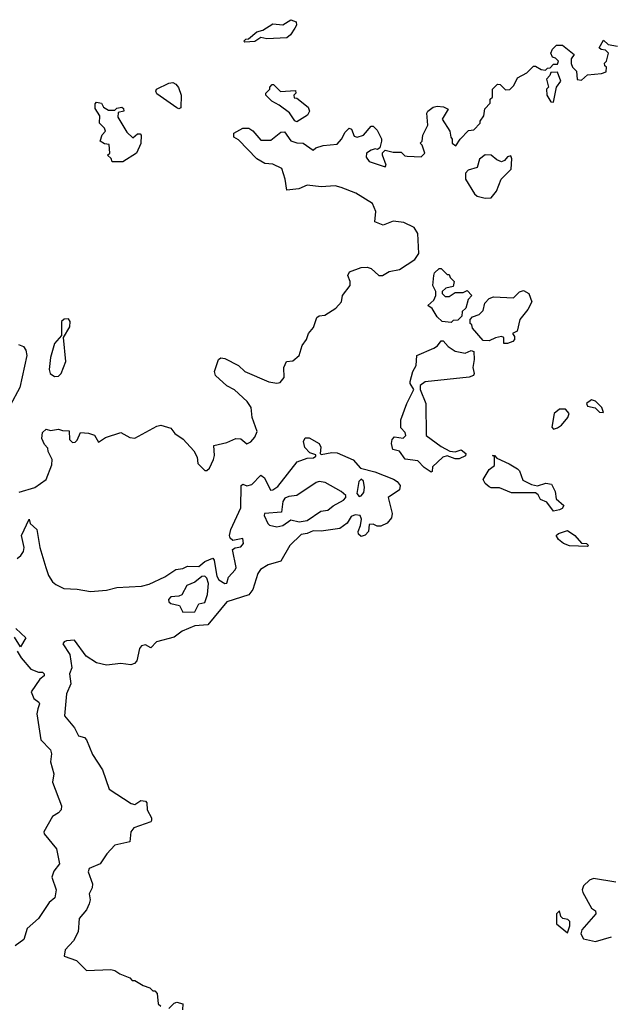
# Model space of a CAD drawing. Extents: x 2293830 to 2387798, y 66850 to 233222.
# Tile 144 of 192: x 2348951 to 2351899, y 175213 to 180132. Entities that reach past the tile are written whole.
import ezdxf

# ---------------------------------------------------------------- set-up
doc = ezdxf.new("R2010")
doc.units = 0

msp = doc.modelspace()

# ---------------------------------------------------------------- linework, layer by layer
at = {"layer": '0CON05XD'}
for points in [[(2350075, 180020), (2350070, 180025), (2350080, 180035), (2350092.5, 180037.5), (2350135, 180072.5), (2350165, 180080), (2350215, 180112.5), (2350265, 180107.5), (2350305, 180132.5), (2350331.7, 180121.7), (2350332.5, 180105), (2350325, 180090), (2350303, 180057), (2350285, 180042.5), (2350185, 180037.5), (2350155, 180043.3), (2350125, 180023.3), (2350075, 180020)], [(2348947.6, 177772.4), (2349026.7, 177795), (2349083.3, 177835), (2349111.7, 177908.3), (2349112.5, 177935), (2349092.5, 177975), (2349091.7, 177991.7), (2349075, 178010), (2349060.7, 178040.7), (2349065, 178070), (2349083, 178087), (2349105, 178080), (2349145, 178087.5), (2349165, 178080), (2349198.3, 178078.3), (2349200, 178035), (2349215, 178020), (2349228.3, 178021.7), (2349238.3, 178031.7), (2349255, 178070), (2349295, 178067.5), (2349325, 178057.5), (2349345, 178022.5), (2349380, 178045), (2349455, 178070), (2349500, 178045), (2349525, 178042.5), (2349635, 178102), (2349655, 178106), (2349705, 178092), (2349725.6, 178065.6), (2349767.1, 178037.1), (2349819.3, 177979.3), (2349836.4, 177946.4), (2349840, 177915), (2349875, 177880), (2349885, 177880), (2349898.3, 177891.7), (2349918, 177935), (2349923.8, 177955), (2349920, 178005), (2349985, 178020), (2350029.3, 178040.7), (2350055, 178038.8), (2350085, 178013.3), (2350105, 178023.3), (2350125, 178046.7), (2350135.7, 178075), (2350111.2, 178145), (2350106.7, 178195), (2350085.5, 178225.5), (2350023.4, 178283.4), (2349985, 178303.8), (2349927.5, 178355), (2349922.5, 178375), (2349942.5, 178435), (2349955, 178442.5), (2349975, 178440), (2350042.5, 178405), (2350074.3, 178374.3), (2350195, 178322.5), (2350235, 178316), (2350250.3, 178319.7), (2350271.2, 178345), (2350270, 178395), (2350282.5, 178425), (2350315, 178428.8), (2350345.6, 178454.4), (2350361.2, 178505), (2350382, 178535), (2350392.5, 178565), (2350417.1, 178595), (2350434, 178645), (2350445, 178652.5), (2350473.7, 178656.3), (2350529.2, 178690.8), (2350557.3, 178722.7), (2350561.4, 178755), (2350600.8, 178805), (2350600.8, 178825), (2350588, 178855), (2350597.7, 178872.3), (2350655, 178894), (2350685, 178896.2), (2350705, 178890), (2350743.3, 178855), (2350762.5, 178855), (2350795.4, 178874.6), (2350846.2, 178883.8), (2350922.5, 178935), (2350942.9, 178965), (2350938.9, 179065), (2350919.2, 179095), (2350869.1, 179119.1), (2350815, 179126.7), (2350765, 179106), (2350723.3, 179123.3), (2350728.8, 179175), (2350711.2, 179215), (2350628.8, 179265), (2350555, 179293.8), (2350525, 179302.5), (2350455, 179296.7), (2350385, 179306.2), (2350345, 179286.7), (2350285, 179280), (2350276.7, 179335), (2350259.1, 179389.1), (2350215, 179411.5), (2350174.2, 179414.2), (2350135, 179437.5), (2350043, 179533), (2350020, 179545), (2350020, 179565), (2350065, 179590), (2350095, 179590), (2350115, 179576.7), (2350155, 179530), (2350205, 179531.2), (2350255, 179571.2), (2350272.5, 179572.5), (2350305, 179527.5), (2350335, 179517.5), (2350366, 179516), (2350415, 179480), (2350428.3, 179491.7), (2350465, 179503.3), (2350535, 179510), (2350557.5, 179535), (2350575, 179570), (2350595, 179590), (2350607.5, 179585), (2350620.5, 179550.5), (2350635, 179546.2), (2350666.7, 179555), (2350705, 179600), (2350715, 179600), (2350735, 179580), (2350757, 179537), (2350757.5, 179525), (2350748.3, 179491.7), (2350736.7, 179483.3), (2350725, 179486.7), (2350705, 179480.6), (2350682.5, 179465), (2350680.4, 179445), (2350695, 179424.4), (2350775, 179397.5), (2350780, 179405), (2350762.5, 179455), (2350762.5, 179467.5), (2350775, 179480), (2350815, 179470), (2350855, 179470), (2350873, 179453), (2350885, 179450), (2350955, 179447.5), (2350972.5, 179465), (2350960, 179505), (2350950, 179515), (2350960, 179525), (2350962.5, 179555), (2350987.5, 179605), (2350983.3, 179665), (2350987.5, 179675), (2351013.9, 179696.1), (2351035, 179700), (2351066.7, 179696.7), (2351090, 179685), (2351060, 179635), (2351097.5, 179575), (2351102.5, 179545), (2351110, 179535), (2351110, 179515), (2351128.3, 179501.7), (2351150, 179535), (2351191.7, 179578.3), (2351218.3, 179581.7), (2351250, 179615), (2351250, 179625), (2351267, 179653), (2351273, 179687), (2351300, 179715), (2351300, 179735), (2351310, 179745), (2351310, 179785), (2351335, 179810), (2351348.3, 179808.3), (2351375, 179782.5), (2351397, 179783), (2351417, 179803), (2351435, 179842.5), (2351483, 179867), (2351515, 179900), (2351525, 179900), (2351553, 179883), (2351575, 179880), (2351585, 179890), (2351598.3, 179891.7), (2351615, 179910), (2351635, 179910), (2351640, 179925), (2351625, 179940), (2351610, 179945), (2351602.5, 179965), (2351610, 179985), (2351630, 180005), (2351660, 180005), (2351718.3, 179958.3), (2351703, 179937), (2351703, 179913), (2351710, 179895), (2351730, 179875), (2351733, 179833), (2351755, 179830), (2351785, 179857.5), (2351855, 179863.3), (2351878.3, 179871.7), (2351880, 179895), (2351871.7, 179901.7), (2351870, 179915), (2351880, 179925), (2351890, 179965), (2351875, 179980), (2351853, 179983), (2351842.5, 179992.5), (2351865, 180030), (2351888.3, 180008.3), (2351935, 180000)], [(2351615, 179720), (2351630, 179795), (2351652.5, 179825), (2351635, 179870), (2351601.7, 179868.3), (2351597, 179853), (2351580, 179835), (2351590, 179795), (2351580, 179785), (2351582.5, 179755), (2351601.7, 179721.7), (2351615, 179720)], [(2349745, 179687.5), (2349735, 179692.5), (2349635, 179762.5), (2349630, 179775), (2349633.3, 179785), (2349695, 179816), (2349715, 179818), (2349730.5, 179810.5), (2349743.9, 179793.9), (2349756.2, 179755), (2349755, 179692.5), (2349745, 179687.5)], [(2350335, 179622.5), (2350325, 179627.5), (2350297.3, 179667.3), (2350246.1, 179706.1), (2350210, 179725), (2350180, 179755), (2350180, 179765), (2350200, 179785), (2350200, 179795), (2350211.7, 179808.3), (2350218.3, 179808.3), (2350253, 179773), (2350328.3, 179778.3), (2350330, 179765), (2350320, 179755), (2350321.7, 179741.7), (2350335, 179740), (2350390, 179695), (2350397.5, 179675), (2350387.5, 179655), (2350335, 179622.5)], [(2349411.7, 179421.7), (2349408.3, 179438.3), (2349390, 179455), (2349400, 179465), (2349398.3, 179508.3), (2349375, 179512.5), (2349352.5, 179525), (2349363, 179557), (2349380, 179575), (2349375, 179590), (2349350, 179615), (2349351.7, 179651.7), (2349328.3, 179688.3), (2349328.3, 179711.7), (2349335, 179720), (2349360, 179715), (2349370, 179695), (2349395, 179680), (2349425, 179680), (2349435, 179690), (2349460, 179695), (2349468.3, 179688.3), (2349470, 179675), (2349441.7, 179668.3), (2349440, 179645), (2349485, 179570), (2349515, 179542.5), (2349538.3, 179561.7), (2349551.7, 179561.7), (2349557.5, 179555), (2349555.7, 179514.3), (2349533.3, 179465), (2349465, 179422.5), (2349411.7, 179421.7)], [(2351275, 179241.2), (2351305, 179243.3), (2351330, 179275), (2351354, 179335), (2351404.2, 179385), (2351408.1, 179438.1), (2351402, 179452), (2351385, 179448), (2351370.3, 179429.7), (2351355, 179422.5), (2351332.7, 179432.7), (2351305, 179456.2), (2351275, 179456.7), (2351246.7, 179435), (2351235, 179393.3), (2351189.3, 179380.7), (2351176.2, 179365), (2351175.8, 179335), (2351221.7, 179261.7), (2351235, 179251.2), (2351275, 179241.2)], [(2351105, 178620), (2351060, 178625), (2351035, 178647.5), (2351009.5, 178689.5), (2350987.5, 178705), (2351018, 178732), (2351027.5, 178755), (2351027.5, 178775), (2351013.3, 178805), (2351017.5, 178855), (2351021.7, 178868.3), (2351045, 178890), (2351055, 178890), (2351085, 178860), (2351095, 178860), (2351100, 178845), (2351120, 178825), (2351115, 178800), (2351078.3, 178791.7), (2351060, 178775), (2351060, 178765), (2351075, 178750), (2351095, 178750), (2351125, 178770), (2351165, 178770), (2351185, 178780), (2351207.5, 178755), (2351190, 178735), (2351178.3, 178691.7), (2351160, 178675), (2351158.3, 178651.7), (2351138.3, 178631.7), (2351115, 178630), (2351105, 178620)], [(2351385, 178514), (2351367.5, 178515), (2351367.5, 178545), (2351355, 178550), (2351326.1, 178543.9), (2351295, 178527.5), (2351265, 178530), (2351211.7, 178591.7), (2351208.3, 178608.3), (2351200, 178615), (2351200, 178635), (2351211.7, 178648.3), (2351245, 178660), (2351265, 178680), (2351273, 178717), (2351295, 178740), (2351315, 178747.5), (2351415, 178743.3), (2351445, 178772.5), (2351465, 178780), (2351492.5, 178765), (2351507, 178723), (2351487.5, 178685), (2351446.7, 178635), (2351433.3, 178576.7), (2351410, 178565), (2351420, 178550), (2351421.2, 178535), (2351412.5, 178525), (2351385, 178514)], [(2349125, 178350), (2349145, 178352), (2349157.1, 178365), (2349180.6, 178425), (2349170, 178545), (2349201.7, 178598.3), (2349202.5, 178625), (2349195, 178637.5), (2349173, 178637), (2349160, 178625), (2349160, 178555), (2349124.5, 178515.5), (2349104.4, 178445), (2349097.5, 178385), (2349103.8, 178365), (2349125, 178350)], [(2351005, 177872.5), (2350970, 177895), (2350938.3, 177928.3), (2350875, 177937.5), (2350846.2, 177976.2), (2350813.3, 177985), (2350807.5, 178015), (2350810, 178035), (2350821.7, 178048.3), (2350865, 178042.5), (2350877.5, 178055), (2350875, 178070), (2350853, 178093), (2350853, 178133), (2350882.5, 178215), (2350917.5, 178285), (2350900, 178315), (2350900, 178325), (2350914, 178375), (2350930, 178405), (2350932.5, 178455), (2351018.3, 178491.7), (2351036.4, 178503.6), (2351055, 178527.5), (2351065, 178527.5), (2351089.2, 178499.2), (2351125, 178476.2), (2351175, 178466.7), (2351205, 178480), (2351217.5, 178475), (2351220, 178435), (2351213.3, 178395), (2351220, 178365), (2351215.8, 178354.2), (2351195, 178346.2), (2350975, 178322.5), (2350950, 178305), (2350950, 178285), (2350977.5, 178215), (2350980, 178055), (2351055, 178000), (2351097.5, 177977.5), (2351125, 177973.3), (2351155, 177983.3), (2351177.5, 177965), (2351176.4, 177953.6), (2351145, 177938.8), (2351125, 177938.8), (2351085, 177953.8), (2351062.5, 177947.5), (2351010.7, 177899.3), (2351010, 177875), (2351005, 177872.5)], [(2348945, 178510), (2348969.5, 178499.5), (2348981.7, 178481.7), (2348986, 178455), (2348952, 178295), (2348903.8, 178205)], [(2351865, 178170), (2351856.7, 178195), (2351825, 178226.7), (2351805, 178233.3), (2351780, 178215), (2351785, 178202.5), (2351823.6, 178193.6), (2351845, 178172.5), (2351865, 178170)], [(2351615, 178087.5), (2351635, 178093.8), (2351655, 178106.2), (2351686.7, 178145), (2351693.3, 178165), (2351675.9, 178185.9), (2351645, 178187.5), (2351618, 178165), (2351607, 178097), (2351615, 178087.5)], [(2348938.7, 177441.3), (2348957.1, 177455), (2348969.4, 177475), (2348973.1, 177495), (2348959.4, 177555), (2348997.5, 177637.5), (2349002.5, 177615), (2349036.7, 177585), (2349052, 177495), (2349081.1, 177395), (2349094.5, 177355), (2349114.7, 177324.7), (2349130.6, 177310.6), (2349171.3, 177291.3), (2349238.1, 177288.1), (2349305, 177275.6), (2349385, 177282.2), (2349435, 177296.5), (2349558.3, 177301.7), (2349597.1, 177312.9), (2349675, 177349.2), (2349730, 177385), (2349765, 177390.6), (2349788.2, 177401.8), (2349845, 177400.3), (2349874.8, 177425.2), (2349915, 177442.9), (2349922.1, 177432.1), (2349930.7, 177380.7), (2349935, 177352.5), (2349945, 177333.5), (2349974, 177315), (2349985, 177318), (2349992.6, 177347.4), (2350026.8, 177383.2), (2350030.9, 177395), (2350013.3, 177485), (2350025.8, 177494.2), (2350055, 177498.6), (2350068.2, 177515), (2350065, 177540), (2350015, 177530), (2350002, 177542), (2349998.8, 177555), (2350005, 177586.2), (2350054.1, 177694.1), (2350056.7, 177805), (2350065, 177811.2), (2350085, 177804.4), (2350109.4, 177810.6), (2350155, 177856.7), (2350173.6, 177843.6), (2350202, 177782), (2350215, 177784), (2350239.1, 177800.9), (2350335.9, 177924.1), (2350385, 177942.5), (2350417, 177943), (2350428.3, 177951.7), (2350428.3, 177958.3), (2350398.8, 177968.8), (2350373.8, 177995), (2350367.5, 178025), (2350375.9, 178044.1), (2350395, 178043.3), (2350445.7, 178015), (2350453.6, 177996.4), (2350450, 177965), (2350455, 177960), (2350509.3, 177970.7), (2350535, 177969.2), (2350615, 177933.1), (2350651.7, 177891.7), (2350723.2, 177873.2), (2350817.5, 177837.5), (2350835.6, 177825.6), (2350850, 177805), (2350846.7, 177783.3), (2350790, 177745), (2350810, 177665), (2350807, 177643), (2350785, 177617.5), (2350753, 177603), (2350735, 177602.5), (2350715, 177612.5), (2350695, 177610), (2350692.5, 177575), (2350675, 177556.7), (2350655, 177551.2), (2350641.7, 177561.7), (2350640, 177575), (2350652.5, 177605), (2350657, 177637), (2350650, 177655), (2350625, 177658.8), (2350605, 177651.2), (2350585, 177616.7), (2350548.8, 177591.2), (2350455, 177576.7), (2350415, 177578.7), (2350385, 177565.4), (2350355, 177560.8), (2350298.5, 177505), (2350255, 177428.1), (2350191.1, 177408.9), (2350153.1, 177385), (2350139.5, 177365), (2350114.3, 177285), (2350095, 177258.8), (2349985, 177224.2), (2349890.3, 177109.7), (2349825, 177104.5), (2349762.2, 177077.8), (2349722.6, 177047.4), (2349634, 177025), (2349605, 176993.8), (2349579.2, 177009.2), (2349559.2, 177005), (2349548.5, 176991.5), (2349535, 176930), (2349524.5, 176915.5), (2349505, 176908.9), (2349455, 176916.7), (2349385, 176908.5), (2349335, 176918.9), (2349283.1, 176953.1), (2349225, 177032), (2349185, 177029.2), (2349172.5, 177025), (2349166.7, 177015), (2349201.5, 176961.5), (2349210.4, 176895), (2349199.5, 176865), (2349206, 176815), (2349184.6, 176765), (2349173.8, 176655), (2349225.1, 176595.1), (2349245, 176555.3), (2349275, 176547.1), (2349284.7, 176535), (2349315, 176460.8), (2349364.5, 176385), (2349397.7, 176287.7), (2349506.8, 176216.8)], [(2351615, 177677.5), (2351582.1, 177722.1), (2351550, 177735), (2351539.1, 177759.1), (2351525, 177769.4), (2351405, 177768.1), (2351345, 177794.4), (2351305, 177792.9), (2351295, 177799.4), (2351275, 177815.8), (2351264, 177835), (2351294.4, 177885.6), (2351320, 177905), (2351320, 177950), (2351310, 177955), (2351320, 177955), (2351332.5, 177942.5), (2351394.2, 177914.2), (2351435, 177888), (2351445, 177878.8), (2351462.7, 177832.7), (2351505, 177810), (2351535, 177803.3), (2351577, 177817), (2351605, 177812.5), (2351623.3, 177775), (2351629.3, 177739.3), (2351667.5, 177705), (2351659.3, 177690.7), (2351645, 177683.3), (2351615, 177677.5)], [(2350645, 177750), (2350655, 177753.8), (2350668.8, 177771.2), (2350672.5, 177795), (2350666.4, 177826.4), (2350655, 177837.5), (2350644.4, 177825.6), (2350634.2, 177765), (2350645, 177750)], [(2350235, 177598.1), (2350265, 177604.7), (2350305, 177633.8), (2350345.9, 177624.1), (2350385, 177630.7), (2350453.4, 177676.6), (2350488.5, 177681.5), (2350515, 177704.5), (2350567.3, 177732.7), (2350578, 177745), (2350578, 177755), (2350555, 177776), (2350475, 177820), (2350445.4, 177824.6), (2350430.1, 177819.9), (2350335, 177756), (2350295, 177750.8), (2350275, 177741.9), (2350263.6, 177725), (2350258.1, 177671.9), (2350172.5, 177665), (2350171.4, 177655), (2350188.9, 177615), (2350197.6, 177607.6), (2350235, 177598.1)], [(2351785, 177500), (2351695, 177504), (2351665, 177516.2), (2351640, 177535), (2351628.8, 177555), (2351640, 177565), (2351685, 177580), (2351722.5, 177555), (2351755, 177517.5), (2351780, 177515), (2351790, 177505), (2351785, 177500)], [(2349765, 177173.1), (2349825, 177173.8), (2349845, 177214.4), (2349875, 177220.8), (2349888.8, 177261.2), (2349892.7, 177315), (2349885, 177342.5), (2349875, 177353.1), (2349859.4, 177350.6), (2349825, 177322.7), (2349785, 177306.5), (2349760.2, 177259.8), (2349745, 177252.7), (2349705, 177249.1), (2349693.9, 177236.1), (2349694.8, 177224.8), (2349705, 177215.6), (2349748, 177205), (2349765, 177173.1)], [(2348931.7, 177091.7), (2348982, 177045), (2348955, 177000), (2348925, 177047.5)], [(2348938.3, 176978.3), (2348957.5, 176945), (2349007, 176887), (2349045, 176872.5), (2349065, 176872.5), (2349072.5, 176865), (2349073.3, 176855), (2349051.7, 176838.3), (2349008.6, 176775), (2349021.5, 176741.5), (2349047, 176723), (2349050, 176715), (2349040.7, 176689.3), (2349036.7, 176665), (2349057.1, 176535), (2349105.4, 176485), (2349109.2, 176465), (2349104.3, 176425), (2349120.8, 176365), (2349113.9, 176323.9), (2349160, 176205), (2349157.5, 176185), (2349145, 176170), (2349115, 176152.5), (2349071.2, 176075), (2349073.8, 176065), (2349135, 175990), (2349150, 175915), (2349121.2, 175878.8), (2349112, 175848), (2349132.5, 175785), (2349126.2, 175745), (2349097.6, 175722.4), (2349045, 175642.5), (2348988.6, 175591.4), (2348972.3, 175537.7), (2348927.5, 175505)], [(2349506.8, 176216.8), (2349525, 176211.2), (2349555, 176230.8), (2349579.1, 176229.1), (2349585, 176220), (2349587.8, 176185), (2349608.6, 176145), (2349608.7, 176131.3), (2349605, 176124.3), (2349521.2, 176095), (2349505.8, 176075), (2349500, 176025), (2349425, 176007.8), (2349385.6, 175965), (2349353.3, 175915), (2349298.2, 175891.8), (2349293.5, 175875), (2349314.3, 175815), (2349312, 175795), (2349298, 175765), (2349301.9, 175735), (2349297.5, 175715), (2349284.4, 175685.6), (2349247.5, 175642.5), (2349242.2, 175575), (2349220, 175530), (2349178, 175485), (2349173.6, 175453.6), (2349235, 175432.5), (2349285, 175382.5), (2349405, 175387.5), (2349425, 175382.5), (2349450, 175365), (2349500, 175345), (2349513, 175333), (2349525, 175332.5), (2349566.7, 175306.7), (2349600, 175295), (2349615, 175280), (2349625, 175280), (2349637, 175267), (2349642, 175215), (2349655, 175203.3)], [(2351927, 175823), (2351815, 175841.9), (2351795, 175833.6), (2351764.8, 175805.2), (2351758.8, 175785), (2351761.9, 175771.9), (2351804.2, 175694.2), (2351825, 175680), (2351826.7, 175665), (2351757.5, 175585), (2351752.5, 175565), (2351765, 175540), (2351825, 175526.7), (2351905, 175550)], [(2351685, 175570), (2351697.5, 175605), (2351697, 175627), (2351687, 175637), (2351662.5, 175642.5), (2351651.7, 175651.7), (2351645, 175680), (2351630, 175665), (2351630, 175615), (2351685, 175570)], [(2349695, 175192.5), (2349721.7, 175218.3), (2349735, 175223.3), (2349766, 175216), (2349763.3, 175185)]]:
    msp.add_lwpolyline(points, dxfattribs=at)

doc.saveas('drawing.dxf')
